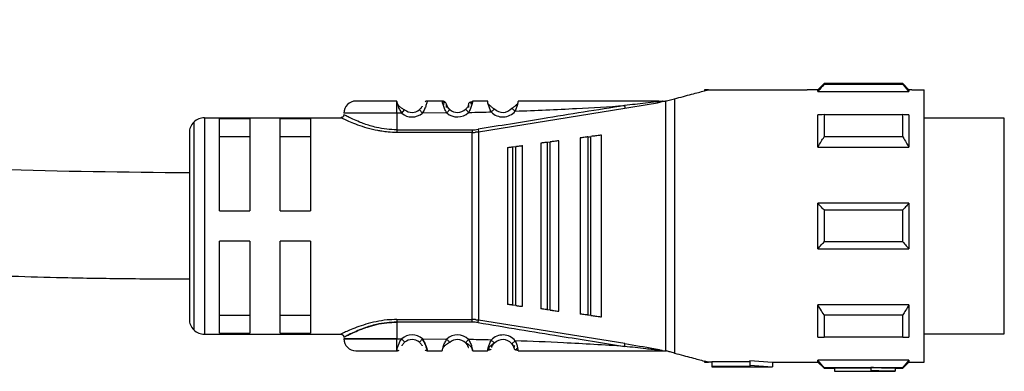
# Model space of a CAD drawing. Header units: millimetres. Extents: x -565 to 1730, y 407 to 731.
# Tile 17 of 26: x 354 to 419, y 419 to 442. Entities that reach past the tile are written whole.
import ezdxf

# ---------------------------------------------------------------- set-up
doc = ezdxf.new("R2010")
doc.units = ezdxf.units.MM

# ---------------------------------------------------------------- blocks, each defined once
blk = doc.blocks.new('Drawing View3')
at = {"color": 7, "linetype": 'Continuous', "lineweight": 25}
for p, q in [((463.499, 12.5), (463.228, 12.5)), ((463.228, 12.5), (463.228, 12.428)), ((463.499, 12.5), (470.021, 12.5)), ((470.728, 12.5), (470.021, 12.5)), ((471.128, 12.9), (470.728, 12.5)), ((470.728, 12.374), (470.728, 12.5)), ((470.728, 12.374), (476.729, 12.374)), ((476.328, 12.9), (471.128, 12.9)), ((476.328, 12.84), (471.128, 12.84)), ((476.729, 12.5), (476.328, 12.9)), ((476.328, 12.84), (476.328, 12.9)), ((476.928, 12.5), (476.729, 12.5)), ((476.729, 12.5), (476.729, 12.374)), ((476.928, 12.5), (477.728, 12.5)), ((477.728, -5.5), (477.728, 12.5)), ((442.927, 11.733), (442.922, 11.75)), ((442.928, 11.722), (442.927, 11.733)), ((445.922, 11.751), (444.935, 11.746)), ((460.448, 11.75), (460.66, 11.75)), ((460.682, -4.751), (460.682, 11.751)), ((460.732, 11.759), (461.252, 11.898)), ((461.252, 11.898), (461.252, -4.898)), ((443.248, 10.95), (443.442, 11.179)), ((446.221, 10.974), (446.423, 11.196)), ((447.468, 11.199), (447.453, 11.214)), ((447.647, 11.536), (447.636, 11.501)), ((448.324, 9.713), (457.988, 11.271)), ((449.363, 11.225), (449.379, 11.24)), ((450.526, 11.261), (450.509, 11.275)), ((457.988, 11.271), (459.591, 11.549)), ((430.228, 10.65), (430.228, -3.65)), ((430.228, 10.65), (439.228, 10.65)), ((433.228, 10.58), (431.228, 10.58)), ((431.228, 4.5), (431.228, 10.58)), ((433.228, 10.58), (433.228, 4.5)), ((435.228, 4.5), (435.228, 10.58)), ((437.228, 10.58), (435.228, 10.58)), ((437.228, 10.58), (437.228, 4.5)), ((442.929, 10.95), (442.928, 9.851)), ((443.248, 10.95), (442.929, 10.95)), ((446.221, 10.974), (444.616, 10.957)), ((471.128, 10.852), (476.328, 10.852)), ((476.729, 10.836), (476.729, 8.714)), ((483.028, 10.625), (477.728, 10.625)), ((483.028, 7.692), (483.028, 10.625)), ((429.521, 10.357), (429.521, -3.357)), ((442.928, 9.851), (447.896, 9.851)), ((447.897, 9.851), (447.897, 9.678)), ((448.295, 9.884), (448.324, 9.713)), ((429.228, 9.65), (429.228, -2.65)), ((431.228, 9.416), (433.228, 9.416)), ((435.228, 9.416), (437.228, 9.416)), ((447.897, 9.678), (442.928, 9.678)), ((447.897, -2.678), (447.897, 9.678)), ((448.324, 9.713), (448.324, -2.713)), ((453.628, -2.13), (453.628, 9.13)), ((455.028, 9.315), (455.028, -2.315)), ((455.543, 9.383), (455.543, -2.383)), ((455.829, 9.421), (455.743, 9.409)), ((455.743, -2.409), (455.743, 9.409)), ((456.428, -2.5), (456.428, 9.5)), ((476.328, 9.378), (471.128, 9.378)), ((450.228, 8.681), (450.228, -1.681)), ((450.572, 8.726), (450.772, 8.752)), ((450.572, 8.726), (450.572, -1.726)), ((451.228, -1.813), (451.228, 8.813)), ((452.428, 8.971), (452.428, -1.971)), ((452.857, 9.028), (453.057, 9.055)), ((452.857, 9.028), (452.857, -2.028)), ((470.728, 8.714), (476.729, 8.714)), ((483.028, -3.625), (483.028, 7.692)), ((476.729, 5), (470.728, 5)), ((471.128, 4.557), (476.328, 4.557)), ((476.729, 5), (476.729, 2)), ((431.228, 4.5), (433.228, 4.5)), ((435.228, 4.5), (437.228, 4.5)), ((433.228, 2.5), (431.228, 2.5)), ((431.228, -3.58), (431.228, 2.5)), ((433.228, 2.5), (433.228, -3.58)), ((437.228, 2.5), (435.228, 2.5)), ((435.228, -3.58), (435.228, 2.5)), ((437.228, 2.5), (437.228, -3.58)), ((470.728, 2), (476.729, 2)), ((476.328, 2.443), (471.128, 2.443)), ((450.772, -1.752), (450.572, -1.726)), ((470.728, -3.836), (470.728, -1.714)), ((476.729, -1.714), (470.728, -1.714)), ((433.228, -2.416), (431.228, -2.416)), ((437.228, -2.416), (435.228, -2.416)), ((453.057, -2.055), (452.857, -2.028)), ((455.743, -2.409), (455.543, -2.383)), ((455.743, -2.409), (455.829, -2.421)), ((471.128, -2.378), (476.328, -2.378)), ((442.928, -2.678), (447.897, -2.678)), ((447.897, -2.851), (442.928, -2.851)), ((447.897, -2.851), (447.897, -2.678)), ((448.295, -2.884), (448.324, -2.713)), ((457.988, -4.271), (448.324, -2.713)), ((430.228, -3.65), (439.228, -3.65)), ((431.228, -3.58), (433.228, -3.58)), ((435.228, -3.58), (437.228, -3.58)), ((476.328, -3.852), (471.128, -3.852)), ((477.728, -3.625), (483.028, -3.625)), ((442.928, -3.95), (443.248, -3.95)), ((444.616, -3.957), (444.42, -4.183)), ((444.616, -3.957), (446.221, -3.974)), ((446.408, -4.179), (446.423, -4.196)), ((447.663, -3.999), (447.453, -4.214)), ((449.363, -4.225), (449.379, -4.24)), ((450.509, -4.275), (450.741, -4.085)), ((442.922, -4.75), (442.928, -4.721)), ((444.935, -4.747), (445.922, -4.753)), ((460.447, -4.75), (460.218, -4.75)), ((460.447, -4.75), (460.682, -4.75)), ((463.228, -5.428), (463.228, -5.5)), ((463.228, -5.5), (463.499, -5.5)), ((463.728, -5.5), (463.499, -5.5)), ((466.228, -5.469), (463.728, -5.469)), ((463.728, -5.469), (463.728, -5.77)), ((463.728, -5.77), (463.728, -5.8)), ((463.728, -5.77), (466.228, -5.77)), ((463.728, -5.8), (467.731, -5.8)), ((466.228, -5.382), (467.728, -5.5)), ((466.228, -5.382), (466.228, -5.686)), ((466.228, -5.686), (467.728, -5.8)), ((466.228, -5.686), (466.228, -5.77)), ((467.728, -5.5), (470.021, -5.5)), ((467.728, -5.5), (467.728, -5.8)), ((470.024, -5.5), (470.728, -5.5)), ((476.729, -5.374), (470.728, -5.374)), ((470.728, -5.5), (471.128, -5.9)), ((471.128, -5.84), (476.328, -5.84)), ((471.128, -5.84), (471.128, -5.9)), ((474.228, -5.847), (474.228, -6.048)), ((476.328, -5.9), (476.729, -5.5)), ((476.729, -5.374), (476.729, -5.5)), ((476.729, -5.5), (476.928, -5.5)), ((476.928, -5.5), (477.728, -5.5)), ((471.128, -5.9), (471.828, -5.9)), ((474.228, -5.887), (471.828, -5.887)), ((471.828, -5.887), (471.828, -6.087)), ((471.828, -6.087), (471.828, -6.1)), ((471.828, -6.087), (474.228, -6.087)), ((471.828, -6.1), (475.828, -6.1)), ((474.228, -6.048), (474.228, -6.087)), ((475.828, -5.9), (476.328, -5.9)), ((475.828, -5.9), (475.828, -6.1))]:
    blk.add_line(p, q, dxfattribs=at)
at = {"color": 7, "linetype": 'Continuous', "lineweight": 25, "flags": 128}
for points in [[(442.929, 10.95), (441.942, 10.95), (441.036, 10.95), (440.283, 10.95), (439.745, 10.95), (439.464, 10.95), (439.428, 10.95)], [(470.728, 8.714), (470.728, 9.017), (470.728, 9.309), (470.728, 9.592), (470.728, 9.864), (470.728, 10.125), (470.728, 10.374), (470.728, 10.611), (470.728, 10.836)], [(471.128, 10.852), (471.128, 10.686), (471.128, 10.515), (471.128, 10.338), (471.128, 10.156), (471.128, 9.969), (471.128, 9.777), (471.128, 9.58), (471.128, 9.378)], [(476.328, 9.378), (476.328, 9.58), (476.328, 9.777), (476.328, 9.969), (476.328, 10.156), (476.328, 10.338), (476.328, 10.515), (476.328, 10.686), (476.328, 10.852)], [(455.543, 9.383), (455.655, 9.398), (455.743, 9.409)], [(450.772, -1.752), (450.772, -0.583), (450.772, 0.709), (450.772, 2.083), (450.772, 3.5), (450.772, 4.917), (450.772, 6.291), (450.772, 7.583), (450.772, 8.752)], [(453.057, -2.055), (453.057, -0.824), (453.057, 0.541), (453.057, 1.997), (453.057, 3.5), (453.057, 5.003), (453.057, 6.459), (453.057, 7.824), (453.057, 9.055)], [(470.728, 2), (470.728, 2.373), (470.728, 2.747), (470.728, 3.123), (470.728, 3.5), (470.728, 3.877), (470.728, 4.253), (470.728, 4.627), (470.728, 5)], [(471.128, 4.557), (471.128, 4.294), (471.128, 4.029), (471.128, 3.765), (471.128, 3.5), (471.128, 3.235), (471.128, 2.971), (471.128, 2.706), (471.128, 2.443)], [(476.328, 2.443), (476.328, 2.706), (476.328, 2.971), (476.328, 3.235), (476.328, 3.5), (476.328, 3.765), (476.328, 4.029), (476.328, 4.294), (476.328, 4.557)], [(476.729, -1.714), (476.729, -2.017), (476.729, -2.309), (476.729, -2.592), (476.729, -2.864), (476.729, -3.125), (476.729, -3.374), (476.729, -3.611), (476.729, -3.836)], [(471.128, -2.378), (471.128, -2.58), (471.128, -2.777), (471.128, -2.969), (471.128, -3.156), (471.128, -3.338), (471.128, -3.515), (471.128, -3.686), (471.128, -3.852)], [(476.328, -3.852), (476.328, -3.686), (476.328, -3.515), (476.328, -3.338), (476.328, -3.156), (476.328, -2.969), (476.328, -2.777), (476.328, -2.58), (476.328, -2.378)], [(442.928, -2.851), (442.928, -3.466), (442.928, -3.95)], [(442.929, -3.95), (441.942, -3.95), (441.036, -3.95), (440.283, -3.95), (439.745, -3.95), (439.464, -3.95), (439.428, -3.95)], [(439.428, -3.95), (439.464, -3.95), (439.745, -3.95), (440.283, -3.95), (441.036, -3.95), (441.942, -3.95), (442.928, -3.95)], [(470.728, -5.5), (470.728, -5.492), (470.728, -5.468), (470.728, -5.429), (470.728, -5.374)], [(476.328, -5.9), (476.328, -5.896), (476.328, -5.885), (476.328, -5.866), (476.328, -5.84)]]:
    blk.add_lwpolyline(points, dxfattribs=at)
at = {"color": 7, "linetype": 'Continuous', "lineweight": 25}
for centre, radius, start, end in [((614.224, 12.891), 143.095, 179.99659, 180.02047), ((440.228, 10.95), 0.8, 89.99957, 179.99957), ((445.922, 11.45), 0.3, 16.60167, 90.0042), ((443.928, 11.75), 0.75, 229.59448, 310.9271), ((446.928, 11.75), 0.75, 227.65528, 314.36295), ((449.928, 11.75), 1.05, 222.86699, 320.70527), ((449.928, 11.75), 0.75, 222.86699, 320.70527), ((430.228, 9.65), 1, 90, 135), ((443.928, 11.75), 1.05, 229.59991, 310.92868), ((446.928, 11.75), 1.05, 227.6552, 314.36285), ((430.228, 9.65), 1, 135, 180), ((447.896, 12.28), 2.429, 270.00267, 279.45823), ((430.228, -2.65), 1, 180, 225), ((447.896, -5.28), 2.429, 80.5416, 89.99312), ((430.228, -2.65), 1, 225, 270), ((443.928, -4.75), 1.05, 49.0731, 130.38111), ((446.928, -4.75), 1.05, 45.63919, 132.34525), ((449.928, -4.75), 1.05, 39.30834, 137.13371), ((440.228, -3.95), 0.8, 180.00043, 270.00043), ((443.928, -4.75), 0.75, 49.07312, 130.40574), ((446.928, -4.75), 0.75, 45.63741, 132.34651), ((449.928, -4.75), 0.75, 39.29478, 137.13371)]:
    blk.add_arc(centre, radius, start, end, dxfattribs=at)
for points, knots in [([(429.228, 7), (425.002, 7.045), (416.797, 7.134), (404.819, 7.745), (393.333, 8.567), (383.469, 9.449), (374.994, 10.289), (367.824, 11.038), (360.729, 11.804), (354.02, 12.537), (347.624, 13.232), (341.233, 13.91), (334.573, 14.59), (327.752, 15.243), (320.924, 15.842), (313.864, 16.385), (307.132, 16.832), (302.675, 17.036), (300.728, 17.125)], [0, 0, 0, 0, 0.098315, 0.190825, 0.278941, 0.366199, 0.421215, 0.477105, 0.533936, 0.587252, 0.634144, 0.683642, 0.736773, 0.789923, 0.84307, 0.896216, 0.954672, 1, 1, 1, 1]), ([(461.252, 11.898), (461.651, 12.005), (462.445, 12.218), (462.968, 12.358), (463.228, 12.428)], [0, 0, 0, 0, 0.503559, 1, 1, 1, 1]), ([(463.228, 12.428), (463.319, 12.452), (463.47, 12.492), (463.49, 12.498), (463.499, 12.5)], [0, 0, 0, 0, 0.597948, 1, 1, 1, 1]), ([(470.728, 12.374), (470.801, 12.461), (470.932, 12.617), (471.068, 12.772), (471.128, 12.84)], [0, 0, 0, 0, 0.553792, 1, 1, 1, 1]), ([(476.328, 12.84), (476.405, 12.753), (476.541, 12.599), (476.672, 12.442), (476.729, 12.374)], [0, 0, 0, 0, 0.5661892, 1, 1, 1, 1]), ([(442.922, 11.75), (442.569, 11.75), (441.863, 11.75), (440.972, 11.75), (440.35, 11.75), (440.269, 11.75), (440.228, 11.75)], [0, 0, 0, 0, 0.25, 0.499999, 0.75, 1, 1, 1, 1]), ([(442.929, 10.95), (442.928, 11.037), (442.928, 11.211), (442.928, 11.443), (442.928, 11.629), (442.928, 11.691), (442.928, 11.722)], [0, 0, 0, 0, 0.25, 0.5, 0.75, 1, 1, 1, 1]), ([(442.928, 11.722), (442.933, 11.692), (442.94, 11.647), (442.97, 11.55), (442.98, 11.517)], [0, 0, 0, 0, 0.6620007, 1, 1, 1, 1]), ([(444.935, 11.746), (444.934, 11.743), (444.93, 11.735), (444.914, 11.671), (444.889, 11.579), (444.843, 11.43), (444.766, 11.211), (444.665, 11.04), (444.616, 10.957)], [0, 0, 0, 0, 0.144729, 0.283823, 0.416344, 0.542823, 0.779088, 1, 1, 1, 1]), ([(444.935, 11.75), (444.903, 11.748), (444.849, 11.744), (444.804, 11.717), (444.786, 11.706)], [0, 0, 0, 0, 0.608644, 1, 1, 1, 1]), ([(446.221, 10.974), (446.165, 11.071), (446.083, 11.212), (446.015, 11.395), (445.977, 11.517), (445.949, 11.618), (445.932, 11.692), (445.922, 11.741), (445.922, 11.748), (445.922, 11.751)], [0, 0, 0, 0, 0.260575, 0.380139, 0.506889, 0.633746, 0.751654, 0.873628, 1, 1, 1, 1]), ([(447.935, 11.75), (447.933, 11.747), (447.931, 11.741), (447.921, 11.694), (447.903, 11.625), (447.877, 11.527), (447.841, 11.405), (447.78, 11.226), (447.709, 11.089), (447.663, 10.999)], [0, 0, 0, 0, 0.130596, 0.2435984, 0.3652226, 0.4900357, 0.6231382, 0.7531385, 1, 1, 1, 1]), ([(447.88, 11.539), (447.894, 11.595), (447.916, 11.682), (447.93, 11.74), (447.933, 11.747), (447.935, 11.75)], [0, 0, 0, 0, 0.461752, 0.729508, 1, 1, 1, 1]), ([(448.922, 11.75), (448.738, 11.75), (448.409, 11.75), (448.08, 11.75), (447.935, 11.75)], [0, 0, 0, 0, 0.559996, 1, 1, 1, 1]), ([(449.159, 11.036), (449.115, 11.125), (449.05, 11.259), (448.994, 11.427), (448.953, 11.569), (448.932, 11.678), (448.923, 11.74), (448.922, 11.747), (448.922, 11.75)], [0, 0, 0, 0, 0.254121, 0.381809, 0.507323, 0.736087, 0.865704, 1, 1, 1, 1]), ([(450.935, 11.75), (450.933, 11.747), (450.931, 11.741), (450.922, 11.691), (450.907, 11.619), (450.898, 11.576)], [0, 0, 0, 0, 0.2940392, 0.5784955, 1, 1, 1, 1]), ([(460.22, 11.75), (458.488, 11.75), (455.396, 11.75), (452.298, 11.75), (450.935, 11.75)], [0, 0, 0, 0, 0.55991, 1, 1, 1, 1]), ([(459.591, 11.549), (459.77, 11.578), (460.048, 11.624), (460.345, 11.686), (460.438, 11.726), (460.449, 11.734), (460.454, 11.74), (460.453, 11.746), (460.449, 11.748), (460.448, 11.75)], [0, 0, 0, 0, 0.5831204, 0.9060434, 0.9375766, 0.9547652, 0.969696, 0.9841979, 1, 1, 1, 1]), ([(460.22, 11.75), (460.274, 11.75), (460.34, 11.75), (460.408, 11.746), (460.423, 11.744), (460.427, 11.743), (460.429, 11.741), (460.43, 11.74), (460.429, 11.74), (460.429, 11.739), (460.426, 11.738), (460.405, 11.731), (460.271, 11.715), (460.143, 11.701), (460.036, 11.69)], [0, 0, 0, 0, 0.265411, 0.325307, 0.338215, 0.348853, 0.353315, 0.357365, 0.359355, 0.361401, 0.36591, 0.37717, 0.482443, 1, 1, 1, 1]), ([(460.682, 11.751), (460.678, 11.751), (460.671, 11.75), (460.663, 11.75), (460.66, 11.75)], [0, 0, 0, 0, 0.5523958, 1, 1, 1, 1]), ([(460.682, 11.751), (460.69, 11.752), (460.707, 11.753), (460.723, 11.757), (460.732, 11.759)], [0, 0, 0, 0, 0.5006137, 1, 1, 1, 1]), ([(442.98, 11.517), (442.988, 11.488), (443.013, 11.401), (443.09, 11.191), (443.194, 11.033), (443.248, 10.95)], [0, 0, 0, 0, 0.189153, 0.574673, 1, 1, 1, 1]), ([(443.433, 11.16), (443.381, 11.188), (443.301, 11.233), (443.191, 11.317), (443.106, 11.392), (443.034, 11.464), (442.997, 11.506), (442.981, 11.523)], [0, 0, 0, 0, 0.304592, 0.475762, 0.660934, 0.858724, 1, 1, 1, 1]), ([(443.433, 11.16), (443.381, 11.188), (443.301, 11.233), (443.191, 11.317), (443.106, 11.392), (443.035, 11.464), (442.997, 11.505), (442.982, 11.522)], [0, 0, 0, 0, 0.305354, 0.476954, 0.662588, 0.860872, 1, 1, 1, 1]), ([(444.596, 11.41), (444.595, 11.407), (444.588, 11.391), (444.563, 11.349), (444.525, 11.294), (444.477, 11.236), (444.439, 11.201), (444.42, 11.183)], [0, 0, 0, 0, 0.05277, 0.298048, 0.531365, 0.762116, 1, 1, 1, 1]), ([(446.075, 11.661), (446.056, 11.668), (446.019, 11.681), (445.97, 11.688), (445.941, 11.686), (445.933, 11.685)], [0, 0, 0, 0, 0.424524, 0.840171, 1, 1, 1, 1]), ([(446.161, 11.632), (446.147, 11.646), (446.12, 11.675), (446.074, 11.669), (446.028, 11.62), (446.011, 11.548), (446.003, 11.511)], [0, 0, 0, 0, 0.224534, 0.468361, 0.728158, 1, 1, 1, 1]), ([(446.211, 11.316), (446.206, 11.353), (446.196, 11.424), (446.202, 11.486), (446.21, 11.512), (446.213, 11.509), (446.213, 11.509)], [0, 0, 0, 0, 0.341782, 0.667757, 0.972953, 1, 1, 1, 1]), ([(446.413, 11.177), (446.389, 11.201), (446.341, 11.248), (446.281, 11.328), (446.232, 11.411), (446.212, 11.459), (446.201, 11.484)], [0, 0, 0, 0, 0.237806, 0.481918, 0.735525, 1, 1, 1, 1]), ([(446.423, 11.196), (446.402, 11.217), (446.361, 11.257), (446.313, 11.32), (446.276, 11.378), (446.242, 11.444), (446.213, 11.521), (446.211, 11.53), (446.21, 11.536)], [0, 0, 0, 0, 0.128473, 0.244247, 0.350551, 0.471184, 0.69326, 1, 1, 1, 1]), ([(447.657, 11.49), (447.648, 11.467), (447.629, 11.42), (447.584, 11.341), (447.529, 11.265), (447.485, 11.219), (447.464, 11.197)], [0, 0, 0, 0, 0.264832, 0.518399, 0.762522, 1, 1, 1, 1]), ([(447.663, 10.999), (447.635, 11.028), (447.58, 11.084), (447.513, 11.153), (447.473, 11.193), (447.468, 11.198), (447.468, 11.199)], [0, 0, 0, 0, 0.325293, 0.650586, 0.975879, 1, 1, 1, 1]), ([(447.644, 11.51), (447.648, 11.505), (447.655, 11.496), (447.663, 11.434), (447.658, 11.368), (447.655, 11.334)], [0, 0, 0, 0, 0.302275, 0.642106, 1, 1, 1, 1]), ([(447.696, 11.63), (447.694, 11.627), (447.669, 11.602), (447.657, 11.567), (447.647, 11.536)], [0, 0, 0, 0, 0.1013506, 1, 1, 1, 1]), ([(447.855, 11.519), (447.845, 11.554), (447.827, 11.623), (447.781, 11.669), (447.735, 11.673), (447.707, 11.643), (447.694, 11.629)], [0, 0, 0, 0, 0.272663, 0.533197, 0.776768, 1, 1, 1, 1]), ([(447.919, 11.687), (447.912, 11.688), (447.885, 11.69), (447.837, 11.683), (447.799, 11.669), (447.78, 11.661)], [0, 0, 0, 0, 0.138915, 0.565007, 1, 1, 1, 1]), ([(457.962, 11.451), (456.156, 11.163), (452.933, 10.649), (449.712, 10.118), (448.295, 9.884)], [0, 0, 0, 0, 0.5601316, 1, 1, 1, 1]), ([(449.367, 11.223), (449.347, 11.236), (449.305, 11.263), (449.235, 11.314), (449.161, 11.375), (449.086, 11.443), (449.017, 11.512), (448.978, 11.551), (448.959, 11.57)], [0, 0, 0, 0, 0.1423524, 0.2952263, 0.4601207, 0.6377915, 0.8270407, 1, 1, 1, 1]), ([(449.159, 11.036), (449.188, 11.063), (449.246, 11.116), (449.316, 11.182), (449.357, 11.219), (449.362, 11.225), (449.363, 11.225)], [0, 0, 0, 0, 0.329331, 0.658662, 0.987992, 1, 1, 1, 1]), ([(450.897, 11.58), (450.88, 11.563), (450.843, 11.528), (450.778, 11.465), (450.709, 11.401), (450.64, 11.345), (450.577, 11.297), (450.54, 11.272), (450.522, 11.259)], [0, 0, 0, 0, 0.165586, 0.356662, 0.535912, 0.702186, 0.856372, 1, 1, 1, 1]), ([(450.741, 11.085), (450.71, 11.11), (450.649, 11.16), (450.575, 11.221), (450.532, 11.256), (450.526, 11.261), (450.526, 11.261)], [0, 0, 0, 0, 0.329696, 0.659392, 0.9890881, 1, 1, 1, 1]), ([(450.898, 11.576), (450.897, 11.569), (450.891, 11.537), (450.869, 11.451), (450.826, 11.297), (450.775, 11.17), (450.741, 11.085)], [0, 0, 0, 0, 0.069566, 0.299348, 0.533277, 1, 1, 1, 1]), ([(450.741, 11.085), (452.09, 11.138), (454.498, 11.232), (456.903, 11.384), (457.962, 11.451)], [0, 0, 0, 0, 0.560035, 1, 1, 1, 1]), ([(460.036, 11.69), (459.803, 11.665), (459.112, 11.589), (458.42, 11.506), (457.962, 11.451)], [0, 0, 0, 0, 0.336936, 1, 1, 1, 1]), ([(457.962, 11.451), (457.963, 11.444), (457.965, 11.425), (457.969, 11.388), (457.976, 11.342), (457.984, 11.298), (457.986, 11.28), (457.988, 11.271)], [0, 0, 0, 0, 0.091603, 0.249514, 0.4999, 0.764636, 1, 1, 1, 1]), ([(439.428, 10.852), (439.426, 10.826), (439.422, 10.786), (439.396, 10.738), (439.369, 10.705), (439.335, 10.679), (439.287, 10.655), (439.247, 10.652), (439.221, 10.65)], [0, 0, 0, 0, 0.239931, 0.369377, 0.501524, 0.633446, 0.762247, 1, 1, 1, 1]), ([(441.936, 9.761), (441.846, 9.773), (441.504, 9.82), (440.955, 9.963), (440.341, 10.164), (439.839, 10.367), (439.484, 10.529), (439.262, 10.632), (439.239, 10.644), (439.228, 10.65)], [0, 0, 0, 0, 0.058005, 0.221383, 0.387996, 0.55011, 0.713007, 0.864869, 1, 1, 1, 1]), ([(442.928, 9.851), (442.705, 9.859), (442.24, 9.876), (441.495, 10.013), (440.898, 10.197), (440.226, 10.453), (439.741, 10.687), (439.485, 10.819), (439.406, 10.862), (439.428, 10.85), (439.428, 10.85)], [0, 0, 0, 0, 0.119643, 0.249053, 0.420317, 0.499119, 0.748929, 0.878027, 0.999989, 1, 1, 1, 1]), ([(447.663, 10.999), (447.942, 11.005), (448.441, 11.016), (448.939, 11.03), (449.159, 11.036)], [0, 0, 0, 0, 0.560003, 1, 1, 1, 1]), ([(471.128, 10.852), (471.052, 10.849), (470.916, 10.844), (470.785, 10.838), (470.728, 10.836)], [0, 0, 0, 0, 0.566189, 1, 1, 1, 1]), ([(476.729, 10.836), (476.656, 10.839), (476.525, 10.844), (476.389, 10.85), (476.328, 10.852)], [0, 0, 0, 0, 0.553792, 1, 1, 1, 1]), ([(300.728, 10.092), (303.251, 9.98), (309.556, 9.7), (319.59, 8.937), (329.452, 8.06), (337.931, 7.214), (345.106, 6.462), (352.194, 5.695), (358.89, 4.964), (365.282, 4.271), (371.679, 3.593), (378.351, 2.915), (385.173, 2.265), (392.001, 1.672), (399.062, 1.13), (406.394, 0.66), (412.487, 0.364), (417.187, 0.194), (420.683, 0.096), (424.724, 0.018), (427.648, 0.006), (429.228, 0)], [0, 0, 0, 0, 0.058737, 0.146798, 0.23406, 0.289106, 0.345049, 0.401915, 0.454994, 0.501778, 0.551526, 0.604671, 0.657821, 0.71097, 0.764115, 0.822573, 0.881876, 0.906004, 0.931975, 0.963238, 1, 1, 1, 1]), ([(442.928, 9.678), (442.732, 9.679), (442.392, 9.682), (442.071, 9.737), (441.936, 9.761)], [0, 0, 0, 0, 0.575662, 1, 1, 1, 1]), ([(447.897, 9.678), (447.937, 9.678), (448.008, 9.679), (448.08, 9.684), (448.111, 9.687)], [0, 0, 0, 0, 0.559726, 1, 1, 1, 1]), ([(448.324, 9.713), (448.284, 9.707), (448.214, 9.696), (448.142, 9.689), (448.111, 9.687)], [0, 0, 0, 0, 0.559933, 1, 1, 1, 1]), ([(453.628, 9.13), (453.62, 9.129), (453.604, 9.127), (453.486, 9.111), (453.346, 9.093), (453.221, 9.076), (453.159, 9.068), (453.129, 9.064)], [0, 0, 0, 0, 0.3057903, 0.5705685, 0.8013867, 0.9041325, 1, 1, 1, 1]), ([(455.543, 9.383), (455.512, 9.379), (455.448, 9.371), (455.326, 9.354), (455.182, 9.335), (455.053, 9.318), (455.037, 9.316), (455.028, 9.315)], [0, 0, 0, 0, 0.095969, 0.193666, 0.400239, 0.664134, 1, 1, 1, 1]), ([(456.428, 9.5), (456.417, 9.499), (456.396, 9.496), (456.244, 9.476), (456.074, 9.453), (455.934, 9.435), (455.863, 9.425), (455.829, 9.421)], [0, 0, 0, 0, 0.325938, 0.603471, 0.815327, 0.910521, 1, 1, 1, 1]), ([(470.728, 8.714), (470.801, 8.838), (470.931, 9.06), (471.068, 9.28), (471.128, 9.378)], [0, 0, 0, 0, 0.553742, 1, 1, 1, 1]), ([(476.328, 9.378), (476.406, 9.253), (476.542, 9.034), (476.672, 8.811), (476.729, 8.714)], [0, 0, 0, 0, 0.566235, 1, 1, 1, 1]), ([(450.228, 8.681), (450.234, 8.681), (450.245, 8.683), (450.33, 8.694), (450.426, 8.707), (450.509, 8.718), (450.55, 8.723), (450.572, 8.726)], [0, 0, 0, 0, 0.323921, 0.5874, 0.803788, 0.901229, 1, 1, 1, 1]), ([(450.828, 8.76), (450.818, 8.759), (450.799, 8.756), (450.78, 8.754), (450.772, 8.752)], [0, 0, 0, 0, 0.559946, 1, 1, 1, 1]), ([(450.828, 8.76), (450.874, 8.766), (450.976, 8.779), (451.106, 8.797), (451.207, 8.81), (451.221, 8.812), (451.228, 8.813)], [0, 0, 0, 0, 0.1849, 0.408712, 0.685985, 1, 1, 1, 1]), ([(452.857, 9.028), (452.831, 9.025), (452.778, 9.018), (452.676, 9.004), (452.556, 8.988), (452.449, 8.974), (452.436, 8.972), (452.428, 8.971)], [0, 0, 0, 0, 0.097342, 0.196469, 0.405839, 0.669699, 1, 1, 1, 1]), ([(453.129, 9.064), (453.115, 9.062), (453.092, 9.059), (453.068, 9.056), (453.057, 9.055)], [0, 0, 0, 0, 0.559949, 1, 1, 1, 1]), ([(471.128, 4.557), (471.052, 4.64), (470.916, 4.787), (470.785, 4.935), (470.728, 5)], [0, 0, 0, 0, 0.566189, 1, 1, 1, 1]), ([(476.729, 5), (476.656, 4.918), (476.525, 4.769), (476.389, 4.623), (476.328, 4.557)], [0, 0, 0, 0, 0.553792, 1, 1, 1, 1]), ([(470.728, 2), (470.801, 2.082), (470.932, 2.231), (471.068, 2.377), (471.128, 2.443)], [0, 0, 0, 0, 0.553792, 1, 1, 1, 1]), ([(476.328, 2.443), (476.405, 2.36), (476.541, 2.213), (476.672, 2.065), (476.729, 2)], [0, 0, 0, 0, 0.5661892, 1, 1, 1, 1]), ([(450.572, -1.726), (450.551, -1.723), (450.509, -1.718), (450.426, -1.707), (450.329, -1.694), (450.245, -1.683), (450.234, -1.681), (450.228, -1.681)], [0, 0, 0, 0, 0.096571, 0.197429, 0.41274, 0.676188, 1, 1, 1, 1]), ([(450.772, -1.752), (450.782, -1.754), (450.801, -1.756), (450.82, -1.759), (450.828, -1.76)], [0, 0, 0, 0, 0.553505, 1, 1, 1, 1]), ([(450.828, -1.76), (450.851, -1.763), (450.899, -1.769), (450.993, -1.782), (451.107, -1.797), (451.207, -1.81), (451.221, -1.812), (451.228, -1.813)], [0, 0, 0, 0, 0.092113, 0.190371, 0.409273, 0.68628, 1, 1, 1, 1]), ([(471.128, -2.378), (471.051, -2.253), (470.915, -2.034), (470.785, -1.811), (470.728, -1.714)], [0, 0, 0, 0, 0.566235, 1, 1, 1, 1]), ([(476.729, -1.714), (476.656, -1.838), (476.526, -2.06), (476.389, -2.28), (476.328, -2.378)], [0, 0, 0, 0, 0.553742, 1, 1, 1, 1]), ([(452.857, -2.028), (452.832, -2.025), (452.78, -2.018), (452.678, -2.004), (452.556, -1.988), (452.449, -1.974), (452.436, -1.972), (452.428, -1.971)], [0, 0, 0, 0, 0.095358, 0.192264, 0.405805, 0.669689, 1, 1, 1, 1]), ([(453.057, -2.055), (453.07, -2.056), (453.094, -2.059), (453.118, -2.063), (453.129, -2.064)], [0, 0, 0, 0, 0.553052, 1, 1, 1, 1]), ([(453.129, -2.064), (453.157, -2.068), (453.216, -2.076), (453.334, -2.091), (453.476, -2.11), (453.602, -2.127), (453.619, -2.129), (453.628, -2.13)], [0, 0, 0, 0, 0.0908938, 0.1877068, 0.4032213, 0.6805169, 1, 1, 1, 1]), ([(455.543, -2.383), (455.512, -2.379), (455.451, -2.371), (455.328, -2.355), (455.182, -2.335), (455.053, -2.318), (455.037, -2.316), (455.028, -2.315)], [0, 0, 0, 0, 0.09377, 0.189049, 0.400199, 0.66412, 1, 1, 1, 1]), ([(455.829, -2.421), (455.863, -2.425), (455.934, -2.435), (456.074, -2.453), (456.244, -2.476), (456.396, -2.496), (456.417, -2.499), (456.428, -2.5)], [0, 0, 0, 0, 0.089482, 0.184693, 0.396628, 0.674165, 1, 1, 1, 1]), ([(442.928, -2.678), (442.711, -2.684), (442.244, -2.698), (441.546, -2.817), (440.863, -2.988), (440.269, -3.192), (439.789, -3.387), (439.46, -3.54), (439.253, -3.634), (439.236, -3.645), (439.228, -3.65)], [0, 0, 0, 0, 0.111654, 0.24051, 0.376183, 0.512093, 0.644057, 0.773959, 0.895726, 1, 1, 1, 1]), ([(439.428, -3.85), (439.428, -3.85), (439.406, -3.862), (439.485, -3.818), (439.741, -3.687), (440.226, -3.453), (440.731, -3.261), (441.095, -3.135), (441.577, -2.999), (442.24, -2.876), (442.705, -2.859), (442.928, -2.851)], [0, 0, 0, 0, 0.000007, 0.121941, 0.250995, 0.500733, 0.57951, 0.626115, 0.751023, 0.880401, 1, 1, 1, 1]), ([(442.928, -2.851), (442.705, -2.859), (442.24, -2.876), (441.495, -3.014), (440.898, -3.197), (440.225, -3.453), (439.751, -3.682), (439.468, -3.828), (439.442, -3.843), (439.428, -3.85)], [0, 0, 0, 0, 0.119652, 0.249058, 0.420348, 0.499129, 0.748943, 0.878056, 1, 1, 1, 1]), ([(448.112, -2.687), (448.072, -2.684), (448, -2.679), (447.928, -2.678), (447.897, -2.678)], [0, 0, 0, 0, 0.560115, 1, 1, 1, 1]), ([(448.112, -2.687), (448.152, -2.69), (448.223, -2.697), (448.293, -2.708), (448.324, -2.713)], [0, 0, 0, 0, 0.560253, 1, 1, 1, 1]), ([(448.295, -2.884), (450.099, -3.181), (453.319, -3.712), (456.542, -4.225), (457.961, -4.451)], [0, 0, 0, 0, 0.5598813, 1, 1, 1, 1]), ([(439.222, -3.65), (439.247, -3.652), (439.287, -3.655), (439.335, -3.679), (439.369, -3.705), (439.396, -3.738), (439.422, -3.786), (439.426, -3.826), (439.428, -3.852)], [0, 0, 0, 0, 0.23785, 0.366664, 0.498577, 0.630701, 0.760116, 1, 1, 1, 1]), ([(470.728, -3.836), (470.801, -3.839), (470.932, -3.844), (471.068, -3.85), (471.128, -3.852)], [0, 0, 0, 0, 0.553792, 1, 1, 1, 1]), ([(476.328, -3.852), (476.405, -3.849), (476.541, -3.844), (476.672, -3.838), (476.729, -3.836)], [0, 0, 0, 0, 0.566189, 1, 1, 1, 1]), ([(442.928, -4.721), (442.928, -4.689), (442.928, -4.627), (442.928, -4.441), (442.928, -4.21), (442.928, -4.037), (442.928, -3.95)], [0, 0, 0, 0, 0.25, 0.5, 0.75, 1, 1, 1, 1]), ([(442.928, -4.72), (442.936, -4.686), (442.95, -4.619), (443.005, -4.424), (443.094, -4.189), (443.195, -4.032), (443.248, -3.95)], [0, 0, 0, 0, 0.255033, 0.493765, 0.735694, 1, 1, 1, 1]), ([(443.248, -3.95), (443.274, -3.98), (443.325, -4.04), (443.389, -4.116), (443.434, -4.169), (443.439, -4.175), (443.442, -4.179)], [0, 0, 0, 0, 0.25, 0.5, 0.75, 1, 1, 1, 1]), ([(443.442, -4.179), (443.422, -4.197), (443.382, -4.233), (443.332, -4.293), (443.293, -4.35), (443.268, -4.392), (443.262, -4.407), (443.261, -4.409)], [0, 0, 0, 0, 0.242839, 0.47865, 0.717893, 0.970599, 1, 1, 1, 1]), ([(444.42, -4.183), (444.437, -4.199), (444.473, -4.232), (444.521, -4.288), (444.561, -4.345), (444.586, -4.388), (444.595, -4.408), (444.597, -4.412)], [0, 0, 0, 0, 0.213141, 0.435836, 0.683866, 0.93411, 1, 1, 1, 1]), ([(444.616, -3.957), (444.674, -4.053), (444.761, -4.198), (444.836, -4.387), (444.89, -4.548), (444.919, -4.67), (444.933, -4.737), (444.934, -4.744), (444.935, -4.747)], [0, 0, 0, 0, 0.257236, 0.385592, 0.515018, 0.745451, 0.869592, 1, 1, 1, 1]), ([(444.935, -4.746), (444.934, -4.743), (444.931, -4.735), (444.915, -4.671), (444.89, -4.578), (444.844, -4.43), (444.767, -4.211), (444.665, -4.039), (444.616, -3.957)], [0, 0, 0, 0, 0.145861, 0.284683, 0.416939, 0.543177, 0.7791, 1, 1, 1, 1]), ([(445.922, -4.753), (445.923, -4.749), (445.923, -4.74), (445.937, -4.68), (445.959, -4.592), (446.002, -4.45), (446.077, -4.234), (446.174, -4.059), (446.221, -3.974)], [0, 0, 0, 0, 0.1408324, 0.2761279, 0.4063549, 0.5320392, 0.771082, 1, 1, 1, 1]), ([(445.978, -4.533), (445.993, -4.517), (446.03, -4.477), (446.1, -4.407), (446.181, -4.334), (446.288, -4.251), (446.364, -4.206), (446.413, -4.177)], [0, 0, 0, 0, 0.140673, 0.338288, 0.523574, 0.695046, 1, 1, 1, 1]), ([(446.221, -3.974), (446.248, -4.003), (446.301, -4.062), (446.366, -4.132), (446.403, -4.174), (446.408, -4.179), (446.408, -4.179)], [0, 0, 0, 0, 0.329544, 0.659087, 0.988631, 1, 1, 1, 1]), ([(447.453, -4.214), (447.472, -4.233), (447.507, -4.271), (447.551, -4.33), (447.585, -4.385), (447.609, -4.434), (447.627, -4.477), (447.644, -4.522), (447.646, -4.53), (447.647, -4.536)], [0, 0, 0, 0, 0.123014, 0.237615, 0.348765, 0.461883, 0.577963, 0.716125, 1, 1, 1, 1]), ([(447.464, -4.196), (447.51, -4.224), (447.582, -4.268), (447.683, -4.349), (447.762, -4.42), (447.831, -4.489), (447.869, -4.528), (447.885, -4.546)], [0, 0, 0, 0, 0.301002, 0.470144, 0.652979, 0.847956, 1, 1, 1, 1]), ([(447.464, -4.196), (447.51, -4.224), (447.582, -4.269), (447.683, -4.349), (447.762, -4.42), (447.831, -4.489), (447.868, -4.528), (447.885, -4.545)], [0, 0, 0, 0, 0.30121, 0.470472, 0.653445, 0.848578, 1, 1, 1, 1]), ([(449.159, -4.036), (448.88, -4.028), (448.381, -4.015), (447.882, -4.004), (447.663, -3.999)], [0, 0, 0, 0, 0.559997, 1, 1, 1, 1]), ([(447.663, -3.999), (447.711, -4.09), (447.785, -4.228), (447.847, -4.407), (447.893, -4.56), (447.918, -4.676), (447.931, -4.74), (447.933, -4.747), (447.935, -4.75)], [0, 0, 0, 0, 0.252032, 0.381501, 0.511969, 0.740869, 0.868568, 1, 1, 1, 1]), ([(447.935, -4.75), (447.933, -4.746), (447.931, -4.739), (447.919, -4.68), (447.899, -4.595), (447.886, -4.543)], [0, 0, 0, 0, 0.285763, 0.563157, 1, 1, 1, 1]), ([(448.967, -4.533), (448.967, -4.533), (448.947, -4.604), (448.934, -4.679), (448.923, -4.741), (448.922, -4.747), (448.922, -4.75)], [0, 0, 0, 0, 0.000844, 0.4845, 0.741782, 1, 1, 1, 1]), ([(448.957, -4.564), (448.959, -4.555), (448.966, -4.519), (448.995, -4.423), (449.05, -4.259), (449.115, -4.125), (449.159, -4.036)], [0, 0, 0, 0, 0.083735, 0.310847, 0.541557, 1, 1, 1, 1]), ([(448.959, -4.57), (448.978, -4.551), (449.017, -4.512), (449.086, -4.443), (449.161, -4.375), (449.235, -4.314), (449.305, -4.263), (449.347, -4.236), (449.367, -4.223)], [0, 0, 0, 0, 0.172468, 0.361821, 0.539594, 0.704586, 0.857555, 1, 1, 1, 1]), ([(448.995, -4.536), (449.005, -4.569), (449.025, -4.633), (449.071, -4.674), (449.118, -4.677), (449.146, -4.648), (449.159, -4.634)], [0, 0, 0, 0, 0.272024, 0.532114, 0.77608, 1, 1, 1, 1]), ([(449.159, -4.036), (449.188, -4.063), (449.246, -4.116), (449.316, -4.182), (449.357, -4.219), (449.362, -4.225), (449.363, -4.225)], [0, 0, 0, 0, 0.329444, 0.658887, 0.988331, 1, 1, 1, 1]), ([(449.206, -4.518), (449.203, -4.514), (449.194, -4.506), (449.183, -4.451), (449.186, -4.388), (449.187, -4.355)], [0, 0, 0, 0, 0.273145, 0.627075, 1, 1, 1, 1]), ([(449.194, -4.503), (449.203, -4.481), (449.22, -4.438), (449.259, -4.364), (449.307, -4.29), (449.347, -4.245), (449.366, -4.223)], [0, 0, 0, 0, 0.264405, 0.518064, 0.762355, 1, 1, 1, 1]), ([(450.509, -4.275), (450.521, -4.29), (450.544, -4.319), (450.572, -4.364), (450.596, -4.407), (450.622, -4.463), (450.643, -4.522), (450.646, -4.531), (450.647, -4.536)], [0, 0, 0, 0, 0.110257, 0.218192, 0.32906, 0.447725, 0.716305, 1, 1, 1, 1]), ([(450.522, -4.26), (450.538, -4.28), (450.571, -4.322), (450.611, -4.389), (450.644, -4.457), (450.659, -4.495), (450.666, -4.515)], [0, 0, 0, 0, 0.237745, 0.482004, 0.735584, 1, 1, 1, 1]), ([(450.699, -4.633), (450.696, -4.629), (450.669, -4.603), (450.658, -4.567), (450.647, -4.536)], [0, 0, 0, 0, 0.137218, 1, 1, 1, 1]), ([(450.683, -4.388), (450.682, -4.416), (450.678, -4.472), (450.665, -4.514), (450.657, -4.518), (450.655, -4.519)], [0, 0, 0, 0, 0.415272, 0.806958, 1, 1, 1, 1]), ([(457.961, -4.451), (456.614, -4.367), (454.209, -4.218), (451.801, -4.125), (450.741, -4.085)], [0, 0, 0, 0, 0.559911, 1, 1, 1, 1]), ([(450.741, -4.085), (450.777, -4.171), (450.846, -4.339), (450.904, -4.557), (450.924, -4.681), (450.932, -4.74), (450.934, -4.747), (450.935, -4.75)], [0, 0, 0, 0, 0.262172, 0.507602, 0.72834, 0.860106, 1, 1, 1, 1]), ([(457.961, -4.451), (457.964, -4.432), (457.969, -4.395), (457.977, -4.343), (457.984, -4.299), (457.986, -4.28), (457.988, -4.271)], [0, 0, 0, 0, 0.244855, 0.499998, 0.755142, 1, 1, 1, 1]), ([(460.218, -4.75), (460.28, -4.748), (460.349, -4.745), (460.423, -4.736), (460.436, -4.734), (460.441, -4.733), (460.443, -4.732), (460.444, -4.732), (460.444, -4.731), (460.444, -4.731), (460.444, -4.731), (460.442, -4.729), (460.438, -4.728), (460.414, -4.723), (460.355, -4.717), (460.003, -4.682), (459.197, -4.603), (458.431, -4.509), (457.961, -4.451)], [0, 0, 0, 0, 0.072214, 0.081722, 0.08512, 0.087091, 0.087737, 0.087997, 0.088232, 0.08846, 0.088702, 0.089289, 0.091106, 0.093934, 0.116011, 0.155655, 0.482183, 1, 1, 1, 1]), ([(457.988, -4.271), (458.624, -4.374), (459.412, -4.502), (460.222, -4.661), (460.396, -4.712), (460.432, -4.725), (460.449, -4.735), (460.453, -4.74), (460.454, -4.743), (460.453, -4.747), (460.45, -4.749), (460.447, -4.75)], [0, 0, 0, 0, 0.755693, 0.934963, 0.959842, 0.977411, 0.983893, 0.989328, 0.991876, 0.994439, 1, 1, 1, 1]), ([(440.228, -4.75), (440.269, -4.75), (440.35, -4.75), (440.972, -4.75), (441.863, -4.75), (442.569, -4.75), (442.922, -4.75)], [0, 0, 0, 0, 0.249999, 0.499999, 0.749999, 1, 1, 1, 1]), ([(442.922, -4.75), (442.955, -4.748), (443.008, -4.744), (443.054, -4.717), (443.072, -4.706)], [0, 0, 0, 0, 0.606418, 1, 1, 1, 1]), ([(444.935, -4.75), (444.902, -4.748), (444.849, -4.744), (444.803, -4.717), (444.786, -4.706)], [0, 0, 0, 0, 0.6074667, 1, 1, 1, 1]), ([(447.935, -4.75), (448.119, -4.75), (448.448, -4.75), (448.777, -4.75), (448.922, -4.75)], [0, 0, 0, 0, 0.560004, 1, 1, 1, 1]), ([(448.922, -4.75), (448.922, -4.747), (448.923, -4.74), (448.93, -4.686), (448.947, -4.609), (448.957, -4.564)], [0, 0, 0, 0, 0.300875, 0.591175, 1, 1, 1, 1]), ([(448.932, -4.692), (448.94, -4.692), (448.968, -4.695), (449.017, -4.688), (449.054, -4.674), (449.073, -4.667)], [0, 0, 0, 0, 0.160881, 0.575948, 1, 1, 1, 1]), ([(450.697, -4.632), (450.71, -4.647), (450.738, -4.676), (450.784, -4.677), (450.83, -4.64), (450.852, -4.582), (450.863, -4.552)], [0, 0, 0, 0, 0.221812, 0.465472, 0.726546, 1, 1, 1, 1]), ([(450.78, -4.669), (450.8, -4.676), (450.837, -4.691), (450.888, -4.699), (450.917, -4.696), (450.926, -4.696)], [0, 0, 0, 0, 0.418305, 0.828044, 1, 1, 1, 1]), ([(450.935, -4.75), (452.669, -4.75), (455.766, -4.75), (458.858, -4.75), (460.218, -4.75)], [0, 0, 0, 0, 0.560093, 1, 1, 1, 1]), ([(460.738, -4.76), (460.729, -4.758), (460.711, -4.754), (460.692, -4.752), (460.682, -4.751)], [0, 0, 0, 0, 0.483169, 1, 1, 1, 1]), ([(461.252, -4.898), (461.158, -4.873), (460.995, -4.829), (460.814, -4.781), (460.738, -4.76)], [0, 0, 0, 0, 0.580302, 1, 1, 1, 1]), ([(461.252, -4.898), (461.651, -5.003), (462.445, -5.212), (462.968, -5.356), (463.228, -5.428)], [0, 0, 0, 0, 0.503572, 1, 1, 1, 1]), ([(463.499, -5.5), (463.484, -5.496), (463.457, -5.489), (463.302, -5.447), (463.228, -5.428)], [0, 0, 0, 0, 0.526511, 1, 1, 1, 1]), ([(471.128, -5.84), (471.052, -5.753), (470.916, -5.599), (470.785, -5.442), (470.728, -5.374)], [0, 0, 0, 0, 0.566189, 1, 1, 1, 1]), ([(475.828, -5.9), (475.53, -5.897), (474.996, -5.892), (474.463, -5.861), (474.228, -5.847)], [0, 0, 0, 0, 0.559989, 1, 1, 1, 1]), ([(476.729, -5.374), (476.656, -5.461), (476.525, -5.617), (476.389, -5.772), (476.328, -5.84)], [0, 0, 0, 0, 0.553792, 1, 1, 1, 1]), ([(475.828, -6.1), (475.53, -6.097), (474.996, -6.092), (474.463, -6.061), (474.228, -6.048)], [0, 0, 0, 0, 0.559989, 1, 1, 1, 1])]:
    blk.add_open_spline(points, degree=3, knots=knots, dxfattribs=at)
for points in [[(444.616, 10.957), (444.591, 10.986), (444.539, 11.046), (444.474, 11.121), (444.429, 11.173), (444.423, 11.18), (444.42, 11.183)], [(442.928, 9.851), (442.928, 9.833), (442.928, 9.799), (442.928, 9.75), (442.928, 9.708), (442.928, 9.688), (442.928, 9.678)], [(442.928, -2.678), (442.928, -2.688), (442.928, -2.708), (442.928, -2.75), (442.928, -2.799), (442.928, -2.833), (442.928, -2.851)]]:
    blk.add_open_spline(points, degree=3, dxfattribs=at)

msp = doc.modelspace()

# ---------------------------------------------------------------- block references
at = {"color": 7, "linetype": 'Continuous', "lineweight": 25}
msp.add_blockref('Drawing View3', (-64.191, 424.706), dxfattribs=at)

doc.saveas('drawing.dxf')
